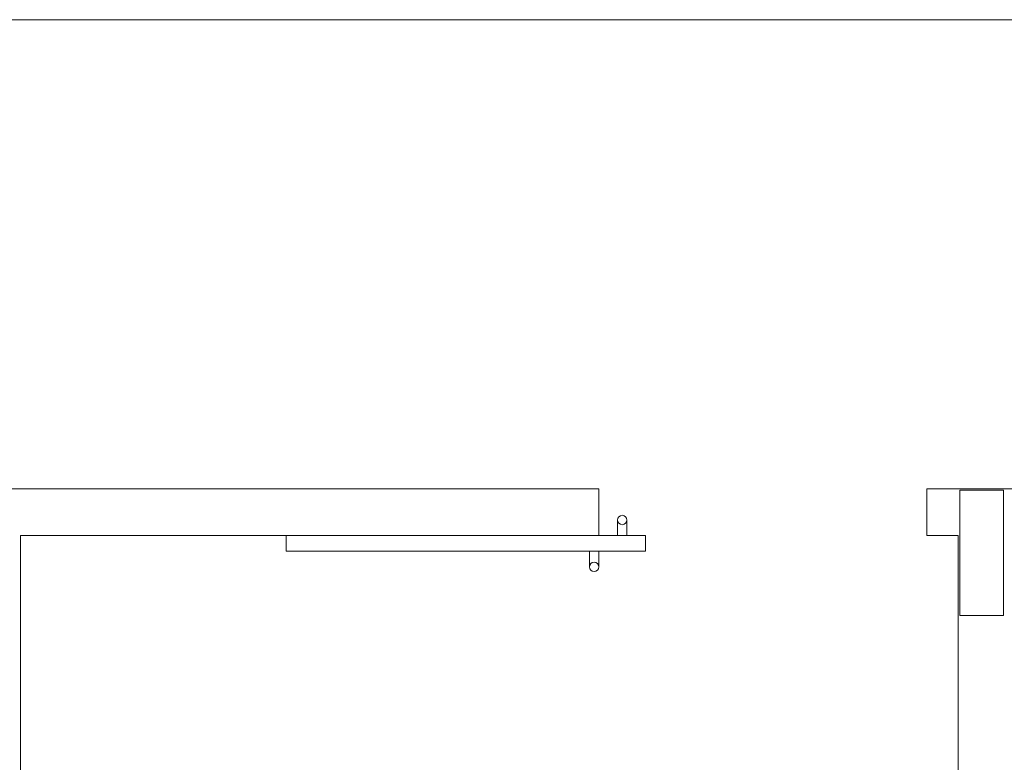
# Model space of a CAD drawing. Header units: feet. Extents: x 8 to 127, y 6 to 90.
# Tile 94 of 256: x 36.71 to 38.29, y 51.04 to 52.23. Entities that reach past the tile are written whole.
import ezdxf

# ---------------------------------------------------------------- set-up
doc = ezdxf.new("R2010")
doc.units = ezdxf.units.FT
doc.header["$MEASUREMENT"] = 0
for name, color, linetype in [('Alvenaria', 7, 'Continuous'), ('Esquadria', 250, 'Continuous'), ('FINA', 7, 'Continuous')]:
    doc.layers.add(name, color=color, linetype=linetype)

msp = doc.modelspace()

# ---------------------------------------------------------------- linework, layer by layer
at = {"layer": 'Alvenaria', "lineweight": 5}
for p, q in [((34.4402, 52.225), (37.9652, 52.225)), ((37.9652, 52.225), (41.3652, 52.225)), ((37.6402, 51.475), (36.5902, 51.475)), ((37.6402, 51.4), (37.6402, 51.475)), ((38.2152, 51.475), (38.1652, 51.475)), ((38.1652, 51.475), (38.1652, 51.4)), ((39.2152, 51.475), (38.2152, 51.475)), ((36.7152, 50.025), (36.7152, 51.4)), ((36.7152, 51.4), (37.6402, 51.4)), ((38.1652, 51.4), (38.2152, 51.4)), ((38.2152, 51.4), (38.2152, 50.025))]:
    msp.add_line(p, q, dxfattribs=at)
at = {"layer": 'Esquadria', "lineweight": 5}
for p, q in [((37.6702, 51.4), (37.6702, 51.425)), ((37.6852, 51.425), (37.6852, 51.4)), ((37.1402, 51.375), (37.1402, 51.4)), ((37.1402, 51.4), (37.7152, 51.4)), ((37.7152, 51.4), (37.7152, 51.375)), ((37.7152, 51.375), (37.1402, 51.375)), ((37.6252, 51.35), (37.6252, 51.375)), ((37.6402, 51.375), (37.6402, 51.35))]:
    msp.add_line(p, q, dxfattribs=at)
for centre in [(37.6777, 51.425), (37.6327, 51.35)]:
    msp.add_circle(centre, 0.0075, dxfattribs=at)
at = {"layer": 'FINA', "linetype": 'Continuous', "lineweight": 5}
for p, q in [((38.2876, 51.4725), (38.2176, 51.4725)), ((38.2176, 51.4725), (38.2176, 51.2725)), ((38.2876, 51.2725), (38.2876, 51.4725)), ((38.2176, 51.2725), (38.2876, 51.2725))]:
    msp.add_line(p, q, dxfattribs=at)

doc.saveas('drawing.dxf')
